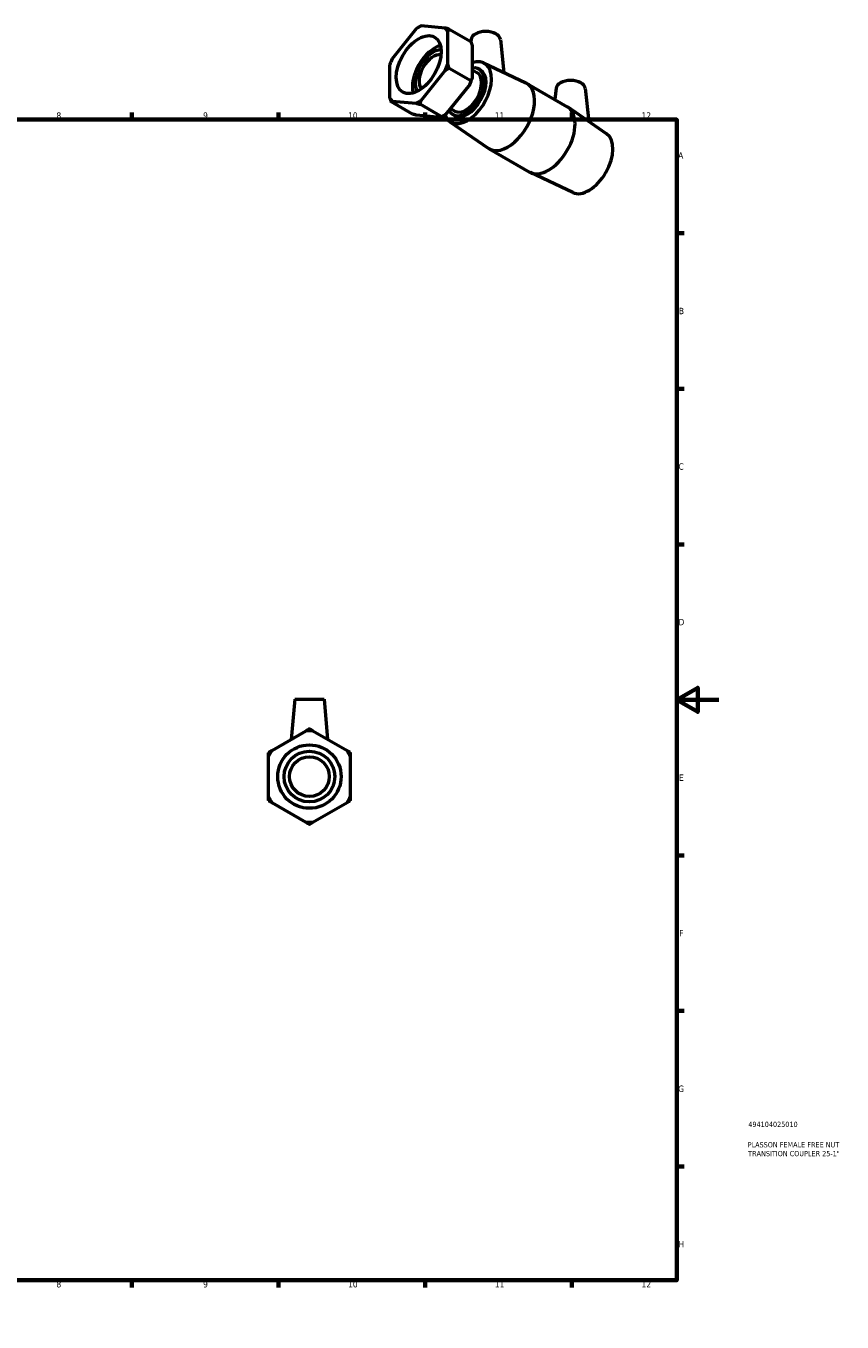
# Model space of a CAD drawing. Header units: millimetres. Extents: x 0 to 900, y -180 to 619.
# Tile 3 of 3: x 510 to 900, y 0 to 619. Entities that reach past the tile are written whole.
import ezdxf

# ---------------------------------------------------------------- set-up
doc = ezdxf.new("R2010")
doc.units = ezdxf.units.MM
for name, color, linetype, lineweight in [('Border (ANSI)', 7, 'Continuous', 70), ('Title (ISO)', 7, 'Continuous', 50), ('Visible (ANSI)', 7, 'Continuous', 50)]:
    doc.layers.add(name, color=color, linetype=linetype, lineweight=lineweight)
doc.styles.add('Note Text (ANSI)', font='tahoma.ttf')
doc.styles.add('Note Text (ISO)', font='tahoma.ttf')

# ---------------------------------------------------------------- blocks, each defined once
blk = doc.blocks.new('Borders Default Border')
at = {"layer": 'Border (ANSI)'}
for p, q in [((70.08, 574), (70.08, 577.45)), ((140.17, 574), (140.17, 577.45)), ((210.25, 574), (210.25, 577.45)), ((280.33, 574), (280.33, 577.45)), ((350.42, 574), (350.42, 577.45)), ((490.58, 574), (490.58, 577.45)), ((560.67, 574), (560.67, 577.45)), ((630.75, 574), (630.75, 577.45)), ((700.83, 574), (700.83, 577.45)), ((770.92, 574), (770.92, 577.45)), ((20, 519.75), (16.55, 519.75)), ((821, 519.75), (824.45, 519.75)), ((20, 445.5), (16.55, 445.5)), ((821, 445.5), (824.45, 445.5)), ((20, 371.25), (16.55, 371.25)), ((821, 371.25), (824.45, 371.25)), ((20, 222.75), (16.55, 222.75)), ((821, 222.75), (824.45, 222.75)), ((20, 148.5), (16.55, 148.5)), ((821, 148.5), (824.45, 148.5)), ((20, 74.25), (16.55, 74.25)), ((821, 74.25), (824.45, 74.25)), ((70.08, 20), (70.08, 16.55)), ((140.17, 20), (140.17, 16.55)), ((210.25, 20), (210.25, 16.55)), ((280.33, 20), (280.33, 16.55)), ((350.42, 20), (350.42, 16.55)), ((490.58, 20), (490.58, 16.55)), ((560.67, 20), (560.67, 16.55)), ((630.75, 20), (630.75, 16.55)), ((700.83, 20), (700.83, 16.55)), ((770.92, 20), (770.92, 16.55))]:
    blk.add_line(p, q, dxfattribs=at)
at = {"layer": 'Border (ANSI)', "flags": 128}
for points in [[(420.5, 594), (420.5, 574), (414.73, 584), (426.27, 584), (420.5, 574)], [(20, 20), (20, 574), (821, 574), (821, 20), (20, 20)], [(0, 297), (20, 297), (10, 302.77), (10, 291.23), (20, 297)], [(841, 297), (821, 297), (831, 302.77), (831, 291.23), (821, 297)], [(420.5, 0), (420.5, 20), (414.73, 10), (426.27, 10), (420.5, 20)]]:
    blk.add_lwpolyline(points, dxfattribs=at)
at = {"layer": 'Border (ANSI)', "attachment_point": 7, "style": 'Note Text (ANSI)'}
for s, insert, char_height in [('1', (34.35, 574.4), 3.05), ('2', (104.2, 574.4), 3.05), ('3', (174.26, 574.34), 3.05), ('4', (244.23, 574.4), 3.05), ('5', (314.48, 574.34), 3.05), ('6', (384.49, 574.34), 3.05), ('7', (454.6, 574.4), 3.05), ('8', (524.63, 574.33), 3.05), ('9', (594.7, 574.34), 3.05), ('10', (663.96, 574.34), 3.048), ('11', (734.04, 574.4), 3.048), ('12', (804.13, 574.4), 3.048), ('A', (16.78, 555.35), 3.05), ('A', (821.63, 555.35), 3.05), ('B', (17.15, 481.1), 3.05), ('B', (821.99, 481.1), 3.05), ('C', (16.95, 406.8), 3.05), ('C', (821.8, 406.8), 3.05), ('D', (16.96, 332.6), 3.05), ('D', (821.81, 332.6), 3.05), ('E', (17.21, 258.35), 3.05), ('E', (822.05, 258.35), 3.05), ('F', (17.29, 184.1), 3.05), ('F', (822.14, 184.1), 3.05), ('G', (16.81, 109.79), 3.05), ('G', (821.66, 109.79), 3.05), ('H', (16.97, 35.6), 3.05), ('H', (821.81, 35.6), 3.05), ('1', (34.35, 16.55), 3.05), ('2', (104.2, 16.55), 3.05), ('3', (174.26, 16.49), 3.05), ('4', (244.23, 16.55), 3.05), ('5', (314.48, 16.49), 3.05), ('6', (384.49, 16.49), 3.05), ('7', (454.6, 16.55), 3.05), ('8', (524.63, 16.48), 3.05), ('9', (594.7, 16.49), 3.05), ('10', (663.96, 16.49), 3.048), ('11', (734.04, 16.55), 3.048), ('12', (804.13, 16.55), 3.048)]:
    blk.add_mtext(s, dxfattribs=dict(at, insert=insert, char_height=char_height))
blk = doc.blocks.new('Title Blocks ISO')
at = {"layer": 'Title (ISO)', "color": 232, "true_color": 0xca0064, "style": 'Note Text (ISO)'}
for tag, p in [('PART_NUMBER_001', (34.16, 73.13)), ('DESCRIPTION_001', (33.84, 63.4)), ('DESCRIPTION_002', (34.09, 59.18))]:
    blk.add_attdef(tag, p, '', height=2.5, dxfattribs=at)

msp = doc.modelspace()

# ---------------------------------------------------------------- linework, layer by layer
at = {"layer": 'Visible (ANSI)'}
for p, q in [((710.402, 617.655), (698.876, 618.711)), ((696.49, 617.337), (684.964, 603.006)), ((697.623, 618.043), (698.228, 618.394)), ((711.595, 600.565), (711.595, 615.952)), ((712.237, 617.175), (722.619, 611.196)), ((722.728, 612.299), (722.61, 611.202)), ((723.262, 609.234), (723.262, 593.846)), ((736.701, 612.299), (738.398, 596.47)), ((728.714, 601.051), (748.897, 591.503)), ((683.771, 599.93), (683.771, 584.542)), ((698.876, 583.157), (710.402, 597.489)), ((712.237, 598.602), (722.619, 592.623)), ((723.262, 597.751), (725.538, 596.441)), ((726.485, 598.085), (727.255, 597.642)), ((722.069, 590.77), (710.543, 576.439)), ((749.327, 591.278), (768.655, 580.148)), ((763.316, 588.926), (762.74, 583.554)), ((777.289, 588.926), (778.991, 573.053)), ((694.795, 576.6), (684.413, 582.579)), ((684.964, 582.84), (696.49, 581.783)), ((708.157, 575.065), (696.631, 576.121)), ((708.707, 575.325), (698.325, 581.304)), ((709.41, 575.733), (708.805, 575.382)), ((712.834, 579.288), (714.957, 578.066)), ((714.009, 576.421), (714.779, 575.977)), ((787.454, 567.225), (769.066, 579.889)), ((712.563, 573.004), (730.951, 560.34)), ((731.362, 560.081), (750.69, 548.951)), ((771.303, 539.178), (751.12, 548.726)), ((638.484, 297.387), (636.796, 278.089)), ((638.484, 297.387), (652.484, 297.387)), ((652.484, 297.387), (654.173, 278.089)), ((643.797, 282.131), (627.497, 272.72)), ((663.472, 272.72), (647.172, 282.131)), ((625.81, 269.798), (625.81, 250.976)), ((665.159, 250.976), (665.159, 269.798)), ((627.497, 248.053), (643.797, 238.643)), ((647.172, 238.643), (663.472, 248.053))]:
    msp.add_line(p, q, dxfattribs=at)
for radius in [15.146, 12.116, 9.5]:
    msp.add_circle((645.484, 260.387), radius, dxfattribs=at)
for start, end in [(85.563209, 94.436791), (145.563209, 154.436791), (25.563209, 34.436791), (205.563209, 214.436791), (325.563209, 334.436791), (265.563209, 274.436791)]:
    msp.add_arc((645.484, 260.387), 21.81, start, end, dxfattribs=at)
for centre, major_axis, ratio, start_param, end_param in [((697.683, 600.247), (10.884, 18.9), 0.5780931, 0.7060278, 0.8609011), ((697.683, 600.247), (10.884, 18.9), 0.5780931, 5.9420156, 6.0968888), ((729.715, 612.05), (7, 0), 0.5758617, 0.0616641, 3.0799285), ((705.383, 595.813), (7.558, 13.125), 0.5780931, 0.5322199, 2.6093727), ((704.613, 596.256), (-6.046, -10.5), 0.5780931, 3.4721259, 5.952652), ((697.683, 600.247), (10.884, 18.9), 0.5780931, 1.7532254, 1.9080986), ((704.613, 596.256), (-4.741, -8.233), 0.5780931, 3.341684, 6.083094), ((721.017, 586.81), (8.084, 14.039), 0.5780931, 2.6901638, 6.8694116), ((697.683, 600.247), (-10.884, -18.9), 0.5780931, 1.7532254, 1.9080986), ((720.247, 587.253), (6.238, 10.832), 0.5780931, 2.7716021, 6.7185773), ((721.017, 586.81), (6.238, 10.832), 0.5780931, 3.1415927, 6.2831853), ((720.247, 587.253), (5.291, 9.187), 0.5780931, 3.1415927, 6.2831853), ((709.35, 593.528), (10.884, 18.9), 0.5780931, 4.894818, 5.0496913), ((740.345, 575.68), (8.983, 15.599), 0.5780931, 3.0949202, 6.3298578), ((770.303, 588.677), (-7, 0), 0.5758617, 3.2032568, 6.2215212), ((697.683, 600.247), (-10.884, -18.9), 0.5780931, 5.9420156, 6.0968888), ((697.683, 600.247), (-10.884, -18.9), 0.5780931, 0.7060278, 0.8609011), ((709.35, 593.528), (10.884, 18.9), 0.5780931, 3.9289245, 4.0024937), ((759.672, 564.55), (8.983, 15.599), 0.5780931, 3.1415927, 6.2831853), ((779, 553.42), (8.084, 14.039), 0.5780931, 3.1882651, 6.2365128)]:
    msp.add_ellipse(centre, major_axis=major_axis, ratio=ratio, start_param=start_param, end_param=end_param, dxfattribs=at)
msp.add_ellipse((697.683, 600.247), major_axis=(7.558, 13.125), ratio=0.5780931, dxfattribs=at)
for points, weights in [([(698.325, 618.45), (698.276, 618.422), (698.228, 618.394)], [1, 1.00004881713, 1.00009266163]), ([(698.876, 618.711), (698.583, 618.597), (698.325, 618.45)], [1, 1.00095849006, 1]), ([(712.237, 617.175), (711.277, 617.433), (710.402, 617.655)], [1, 1.00095849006, 1]), ([(711.595, 615.952), (711.886, 616.565), (712.237, 617.175)], [1, 1.00095849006, 1]), ([(722.619, 611.196), (722.971, 610.181), (723.262, 609.234)], [1, 1.00095849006, 1]), ([(712.237, 598.602), (711.886, 599.617), (711.595, 600.565)], [1, 1.00095849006, 1]), ([(710.402, 597.489), (711.277, 598.047), (712.237, 598.602)], [1, 1.00095849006, 1]), ([(722.619, 592.623), (722.362, 591.664), (722.069, 590.77)], [1, 1.00095849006, 1]), ([(723.262, 593.846), (722.971, 593.233), (722.619, 592.623)], [1, 1.00095849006, 1]), ([(683.771, 584.542), (684.062, 583.594), (684.413, 582.579)], [1, 1.00095849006, 1]), ([(684.413, 582.579), (684.671, 582.726), (684.964, 582.84)], [1, 1.00095849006, 1]), ([(696.49, 581.783), (697.365, 581.562), (698.325, 581.304)], [1, 1.00095849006, 1]), ([(698.325, 581.304), (698.583, 582.263), (698.876, 583.157)], [1, 1.00095849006, 1]), ([(696.631, 576.121), (695.755, 576.342), (694.795, 576.6)], [1, 1.00095849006, 1]), ([(710.543, 576.439), (709.668, 575.88), (708.707, 575.325)], [1, 1.00095849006, 1]), ([(708.707, 575.325), (708.45, 575.179), (708.157, 575.065)], [1, 1.00095849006, 1]), ([(645.484, 283.105), (644.624, 282.608), (643.797, 282.131)], [1, 1.00095849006, 1]), ([(647.172, 282.131), (646.345, 282.608), (645.484, 283.105)], [1, 1.00095849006, 1]), ([(627.497, 272.72), (626.671, 272.243), (625.81, 271.746)], [1, 1.00095849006, 1]), ([(665.159, 271.746), (664.298, 272.243), (663.472, 272.72)], [1, 1.00095849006, 1]), ([(625.81, 271.746), (625.81, 270.752), (625.81, 269.798)], [1, 1.00095849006, 1]), ([(665.159, 269.798), (665.159, 270.752), (665.159, 271.746)], [1, 1.00095849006, 1]), ([(625.81, 250.976), (625.81, 250.022), (625.81, 249.028)], [1, 1.00095849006, 1]), ([(625.81, 249.028), (626.671, 248.531), (627.497, 248.053)], [1, 1.00095849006, 1]), ([(663.472, 248.053), (664.298, 248.531), (665.159, 249.028)], [1, 1.00095849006, 1]), ([(665.159, 249.028), (665.159, 250.022), (665.159, 250.976)], [1, 1.00095849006, 1]), ([(643.797, 238.643), (644.624, 238.165), (645.484, 237.668)], [1, 1.00095849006, 1]), ([(645.484, 237.668), (646.345, 238.165), (647.172, 238.643)], [1, 1.00095849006, 1])]:
    msp.add_rational_spline(points, weights, degree=2, dxfattribs=at)

# ---------------------------------------------------------------- block references
msp.add_blockref('Borders Default Border', (0, 0))
msp.add_blockref('Title Blocks ISO', (821, 20)).add_auto_attribs({'PART_NUMBER_001': '494104025010', 'DESCRIPTION_001': 'PLASSON FEMALE FREE NUT', 'DESCRIPTION_002': 'TRANSITION COUPLER 25-1"'})

doc.saveas('drawing.dxf')
